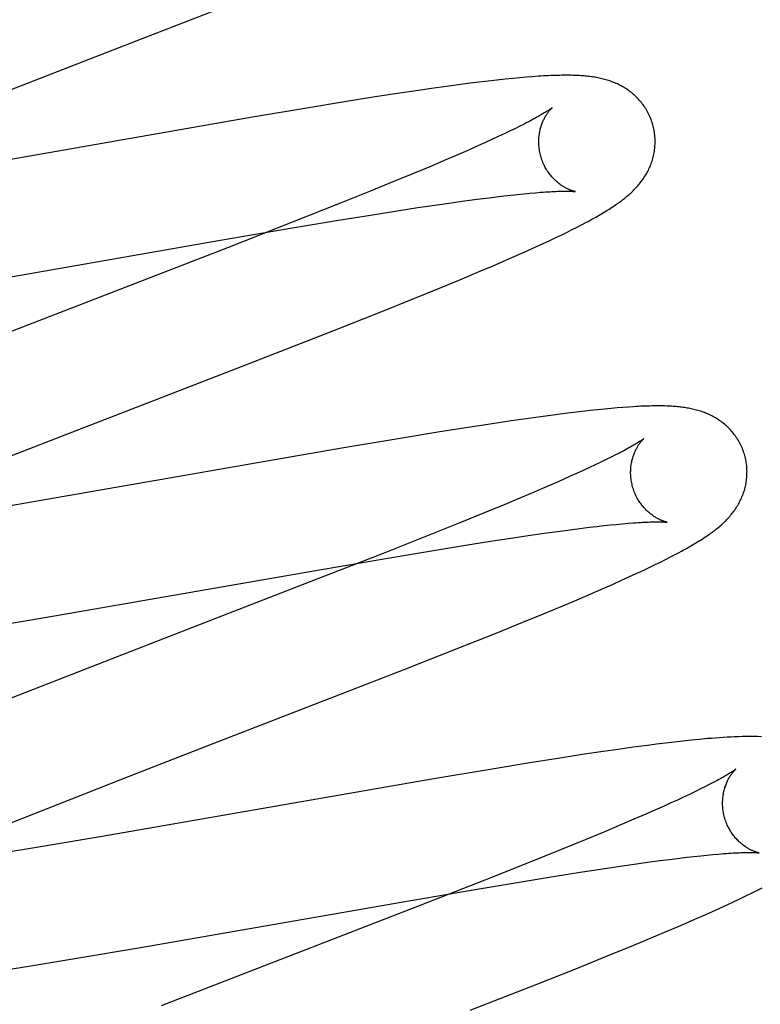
# Model space of a CAD drawing. Header units: inches. Extents: x 0 to 227, y 0 to 147.
# Tile 51 of 78: x 79.119 to 79.247, y 76.123 to 76.292. Entities that reach past the tile are written whole.
import ezdxf

# ---------------------------------------------------------------- set-up
doc = ezdxf.new("R2010")
doc.units = ezdxf.units.IN
doc.header["$LTSCALE"] = 12.505625
doc.header["$MEASUREMENT"] = 0
doc.linetypes.add('HIDDEN', pattern=[0.2, 0.1, -0.1])
doc.layers.add('DEFAULT_2', color=8, linetype='HIDDEN')

msp = doc.modelspace()

# ---------------------------------------------------------------- linework, layer by layer
at = {"layer": 'DEFAULT_2', "color": 8, "linetype": 'HIDDEN'}
for p, q in [((79.14051, 76.28913), (79.15648, 76.29535)), ((79.1137, 76.27875), (79.14051, 76.28913)), ((79.20522, 76.28236), (79.20401, 76.28224)), ((79.20635, 76.28246), (79.20522, 76.28236)), ((79.20739, 76.28254), (79.20635, 76.28246)), ((79.19261, 76.28087), (79.19006, 76.28051)), ((79.19508, 76.2812), (79.19261, 76.28087)), ((79.19668, 76.28141), (79.19508, 76.2812)), ((79.19823, 76.2816), (79.19668, 76.28141)), ((79.19977, 76.28179), (79.19823, 76.2816)), ((79.20127, 76.28196), (79.19977, 76.28179)), ((79.20269, 76.28211), (79.20127, 76.28196)), ((79.20401, 76.28224), (79.20269, 76.28211)), ((79.18, 76.279), (79.17509, 76.27822)), ((79.18378, 76.27958), (79.18, 76.279)), ((79.18742, 76.28013), (79.18378, 76.27958)), ((79.19006, 76.28051), (79.18742, 76.28013)), ((79.17509, 76.27822), (79.16895, 76.27721)), ((79.15929, 76.27558), (79.11514, 76.26789)), ((79.16895, 76.27721), (79.15929, 76.27558)), ((79.2052, 76.27402), (79.20436, 76.27361)), ((79.20598, 76.27441), (79.2052, 76.27402)), ((79.2015, 76.27224), (79.20043, 76.27175)), ((79.20251, 76.27272), (79.2015, 76.27224)), ((79.20347, 76.27317), (79.20251, 76.27272)), ((79.20436, 76.27361), (79.20347, 76.27317)), ((79.19814, 76.27071), (79.19627, 76.26988)), ((79.19931, 76.27124), (79.19814, 76.27071)), ((79.20043, 76.27175), (79.19931, 76.27124)), ((79.1943, 76.26902), (79.19221, 76.26812)), ((79.19627, 76.26988), (79.1943, 76.26902)), ((79.19002, 76.26719), (79.18695, 76.26591)), ((79.19221, 76.26812), (79.19002, 76.26719)), ((79.18695, 76.26591), (79.1837, 76.26457)), ((79.1837, 76.26457), (79.17941, 76.26282)), ((79.17941, 76.26282), (79.17397, 76.26064)), ((79.20124, 76.26192), (79.20249, 76.26207)), ((79.20249, 76.26207), (79.20369, 76.2622)), ((79.20369, 76.2622), (79.20483, 76.26232)), ((79.20483, 76.26232), (79.20591, 76.26243)), ((79.20591, 76.26243), (79.20693, 76.26253)), ((79.20693, 76.26253), (79.2079, 76.26261)), ((79.17397, 76.26064), (79.16626, 76.25759)), ((79.18768, 76.26005), (79.19103, 76.26054)), ((79.19103, 76.26054), (79.19342, 76.26089)), ((79.19342, 76.26089), (79.1957, 76.2612)), ((79.1957, 76.2612), (79.19787, 76.26149)), ((79.19787, 76.26149), (79.19993, 76.26176)), ((79.19993, 76.26176), (79.20124, 76.26192)), ((79.17371, 76.25783), (79.17955, 76.25878)), ((79.17955, 76.25878), (79.18417, 76.25951)), ((79.18417, 76.25951), (79.18768, 76.26005)), ((79.16626, 76.25759), (79.15497, 76.25317)), ((79.16548, 76.25645), (79.17371, 76.25783)), ((79.21506, 76.2567), (79.21584, 76.25711)), ((79.21584, 76.25711), (79.21658, 76.25749)), ((79.15346, 76.25438), (79.16548, 76.25645)), ((79.21144, 76.25492), (79.21243, 76.2554)), ((79.21243, 76.2554), (79.21336, 76.25585)), ((79.21336, 76.25585), (79.21424, 76.25629)), ((79.21424, 76.25629), (79.21506, 76.2567)), ((79.10897, 76.24663), (79.15346, 76.25438)), ((79.20796, 76.2533), (79.20921, 76.25388)), ((79.20921, 76.25388), (79.21037, 76.25441)), ((79.21037, 76.25441), (79.21144, 76.25492)), ((79.15497, 76.25317), (79.11514, 76.23773)), ((79.20292, 76.25106), (79.20516, 76.25204)), ((79.20516, 76.25204), (79.2066, 76.25269)), ((79.2066, 76.25269), (79.20796, 76.2533)), ((79.20062, 76.25007), (79.20292, 76.25106)), ((79.1949, 76.24766), (79.19823, 76.24905)), ((79.19823, 76.24905), (79.20062, 76.25007)), ((79.19144, 76.24623), (79.1949, 76.24766)), ((79.18692, 76.24439), (79.19144, 76.24623)), ((79.18124, 76.24211), (79.18692, 76.24439)), ((79.17326, 76.23895), (79.18124, 76.24211)), ((79.15845, 76.23317), (79.17326, 76.23895)), ((79.12947, 76.22195), (79.15845, 76.23317)), ((79.21447, 76.22487), (79.21293, 76.22468)), ((79.21593, 76.22504), (79.21447, 76.22487)), ((79.21729, 76.22519), (79.21593, 76.22504)), ((79.21857, 76.22533), (79.21729, 76.22519)), ((79.21977, 76.22545), (79.21857, 76.22533)), ((79.2209, 76.22556), (79.21977, 76.22545)), ((79.22195, 76.22565), (79.2209, 76.22556)), ((79.22294, 76.22573), (79.22195, 76.22565)), ((79.22388, 76.2258), (79.22294, 76.22573)), ((79.20372, 76.22341), (79.2001, 76.22287)), ((79.20633, 76.22379), (79.20372, 76.22341)), ((79.20886, 76.22414), (79.20633, 76.22379)), ((79.21133, 76.22447), (79.20886, 76.22414)), ((79.21293, 76.22468), (79.21133, 76.22447)), ((79.11616, 76.21676), (79.12947, 76.22195)), ((79.19147, 76.22152), (79.18432, 76.22035)), ((79.19635, 76.2223), (79.19147, 76.22152)), ((79.2001, 76.22287), (79.19635, 76.2223)), ((79.18432, 76.22035), (79.17466, 76.21872)), ((79.17466, 76.21872), (79.13055, 76.21104)), ((79.22006, 76.21677), (79.21916, 76.21633)), ((79.2209, 76.21719), (79.22006, 76.21677)), ((79.22169, 76.21758), (79.2209, 76.21719)), ((79.2161, 76.2149), (79.21497, 76.21438)), ((79.21717, 76.21539), (79.2161, 76.2149)), ((79.21819, 76.21587), (79.21717, 76.21539)), ((79.21916, 76.21633), (79.21819, 76.21587)), ((79.21191, 76.21302), (79.20992, 76.21215)), ((79.21378, 76.21385), (79.21191, 76.21302)), ((79.21497, 76.21438), (79.21378, 76.21385)), ((79.20992, 76.21215), (79.20782, 76.21125)), ((79.13055, 76.21104), (79.11771, 76.20883)), ((79.20561, 76.21032), (79.20251, 76.20902)), ((79.20782, 76.21125), (79.20561, 76.21032)), ((79.20251, 76.20902), (79.19925, 76.20768)), ((79.19925, 76.20768), (79.19494, 76.20592)), ((79.19494, 76.20592), (79.18947, 76.20373)), ((79.21169, 76.20444), (79.21386, 76.20473)), ((79.21386, 76.20473), (79.21591, 76.20499)), ((79.21591, 76.20499), (79.21722, 76.20515)), ((79.21722, 76.20515), (79.21846, 76.20529)), ((79.21846, 76.20529), (79.21965, 76.20543)), ((79.21965, 76.20543), (79.22079, 76.20555)), ((79.22079, 76.20555), (79.22186, 76.20565)), ((79.22186, 76.20565), (79.22288, 76.20575)), ((79.22288, 76.20575), (79.22383, 76.20583)), ((79.18947, 76.20373), (79.18172, 76.20066)), ((79.20018, 76.20275), (79.20369, 76.20329)), ((79.20369, 76.20329), (79.20703, 76.20378)), ((79.20703, 76.20378), (79.20942, 76.20412)), ((79.20942, 76.20412), (79.21169, 76.20444)), ((79.18973, 76.20107), (79.19557, 76.20202)), ((79.19557, 76.20202), (79.20018, 76.20275)), ((79.16946, 76.19763), (79.18149, 76.19969)), ((79.18172, 76.20066), (79.17037, 76.19623)), ((79.18149, 76.19969), (79.18973, 76.20107)), ((79.22941, 76.19918), (79.23028, 76.19962)), ((79.23028, 76.19962), (79.23111, 76.20004)), ((79.23111, 76.20004), (79.23189, 76.20045)), ((79.22524, 76.19719), (79.2264, 76.19773)), ((79.2264, 76.19773), (79.22747, 76.19824)), ((79.22747, 76.19824), (79.22847, 76.19873)), ((79.22847, 76.19873), (79.22941, 76.19918)), ((79.1249, 76.18987), (79.16946, 76.19763)), ((79.17037, 76.19623), (79.14279, 76.18555)), ((79.22259, 76.19599), (79.22397, 76.19661)), ((79.22397, 76.19661), (79.22524, 76.19719)), ((79.21743, 76.19372), (79.21968, 76.1947)), ((79.21968, 76.1947), (79.22115, 76.19534)), ((79.22115, 76.19534), (79.22259, 76.19599)), ((79.21264, 76.19168), (79.21508, 76.19271)), ((79.21508, 76.19271), (79.21743, 76.19372)), ((79.20927, 76.19028), (79.21264, 76.19168)), ((79.11325, 76.1879), (79.1249, 76.18987)), ((79.20576, 76.18884), (79.20927, 76.19028)), ((79.20118, 76.18698), (79.20576, 76.18884)), ((79.19446, 76.1843), (79.20118, 76.18698)), ((79.14279, 76.18555), (79.12485, 76.17856)), ((79.18534, 76.1807), (79.19446, 76.1843)), ((79.15255, 76.16799), (79.18534, 76.1807)), ((79.12485, 76.17856), (79.11501, 76.17468)), ((79.13693, 76.16192), (79.15255, 76.16799)), ((79.22469, 76.16736), (79.22215, 76.167)), ((79.22714, 76.16768), (79.22469, 76.16736)), ((79.22872, 76.16789), (79.22714, 76.16768)), ((79.23027, 76.16808), (79.22872, 76.16789)), ((79.23179, 76.16826), (79.23027, 76.16808)), ((79.23326, 76.16842), (79.23179, 76.16826)), ((79.2347, 76.16857), (79.23326, 76.16842)), ((79.23611, 76.16871), (79.2347, 76.16857)), ((79.21591, 76.16609), (79.21216, 76.16551)), ((79.21953, 76.16663), (79.21591, 76.16609)), ((79.22215, 76.167), (79.21953, 76.16663)), ((79.20727, 76.16473), (79.20012, 76.16356)), ((79.21216, 76.16551), (79.20727, 76.16473)), ((79.20012, 76.16356), (79.19045, 76.16193)), ((79.12605, 76.15764), (79.13693, 76.16192)), ((79.19045, 76.16193), (79.14629, 76.15424)), ((79.237, 76.16055), (79.23618, 76.16014)), ((79.23777, 76.16094), (79.237, 76.16055)), ((79.23436, 76.15926), (79.23336, 76.15879)), ((79.2353, 76.15971), (79.23436, 76.15926)), ((79.23618, 76.16014), (79.2353, 76.15971)), ((79.11765, 76.1543), (79.12605, 76.15764)), ((79.23002, 76.15726), (79.2288, 76.15672)), ((79.23119, 76.15779), (79.23002, 76.15726)), ((79.2323, 76.1583), (79.23119, 76.15779)), ((79.23336, 76.15879), (79.2323, 76.1583)), ((79.22688, 76.15587), (79.22484, 76.15499)), ((79.2288, 76.15672), (79.22688, 76.15587)), ((79.14629, 76.15424), (79.13344, 76.15203)), ((79.22269, 76.15407), (79.21967, 76.1528)), ((79.22484, 76.15499), (79.22269, 76.15407)), ((79.21967, 76.1528), (79.21647, 76.15147)), ((79.13344, 76.15203), (79.12322, 76.15032)), ((79.21647, 76.15147), (79.21224, 76.14974)), ((79.12322, 76.15032), (79.11555, 76.14907)), ((79.21224, 76.14974), (79.20685, 76.14757)), ((79.23515, 76.1486), (79.2363, 76.14873)), ((79.2363, 76.14873), (79.23738, 76.14884)), ((79.23738, 76.14884), (79.23841, 76.14893)), ((79.23841, 76.14893), (79.23938, 76.14902)), ((79.246, 76.14925), (79.24635, 76.14922)), ((79.20685, 76.14757), (79.1992, 76.14454)), ((79.22245, 76.14694), (79.22485, 76.14728)), ((79.22485, 76.14728), (79.22714, 76.1476)), ((79.22714, 76.1476), (79.22932, 76.14789)), ((79.22932, 76.14789), (79.23138, 76.14816)), ((79.23138, 76.14816), (79.23269, 76.14832)), ((79.23269, 76.14832), (79.23395, 76.14847)), ((79.23395, 76.14847), (79.23515, 76.1486)), ((79.21096, 76.14517), (79.21558, 76.1459)), ((79.21558, 76.1459), (79.2191, 76.14644)), ((79.2191, 76.14644), (79.22245, 76.14694)), ((79.1992, 76.14454), (79.18795, 76.14013)), ((79.19687, 76.14283), (79.20511, 76.14421)), ((79.20511, 76.14421), (79.21096, 76.14517)), ((79.18485, 76.14077), (79.19687, 76.14283)), ((79.2442, 76.1419), (79.24515, 76.14237)), ((79.24515, 76.14237), (79.24604, 76.14281)), ((79.24604, 76.14281), (79.24688, 76.14324)), ((79.14038, 76.13302), (79.18485, 76.14077)), ((79.23957, 76.13973), (79.24086, 76.14032)), ((79.24086, 76.14032), (79.24206, 76.14088)), ((79.24206, 76.14088), (79.24317, 76.14141)), ((79.24317, 76.14141), (79.2442, 76.1419)), ((79.18795, 76.14013), (79.14357, 76.12292)), ((79.23676, 76.13847), (79.2382, 76.13911)), ((79.2382, 76.13911), (79.23957, 76.13973)), ((79.23298, 76.13682), (79.23527, 76.13781)), ((79.23527, 76.13781), (79.23676, 76.13847)), ((79.2282, 76.13479), (79.23063, 76.13582)), ((79.23063, 76.13582), (79.23298, 76.13682)), ((79.22482, 76.13339), (79.2282, 76.13479)), ((79.12877, 76.13106), (79.14038, 76.13302)), ((79.2204, 76.13158), (79.22482, 76.13339)), ((79.12085, 76.12977), (79.12877, 76.13106)), ((79.21484, 76.12933), (79.2204, 76.13158)), ((79.11426, 76.12872), (79.12085, 76.12977)), ((79.20802, 76.12662), (79.21484, 76.12933)), ((79.19669, 76.12218), (79.20802, 76.12662))]:
    msp.add_line(p, q, dxfattribs=at)
for points in [[(79.22809, 76.27426), (79.22802, 76.27447), (79.22795, 76.27472), (79.22786, 76.27497), (79.22777, 76.27521), (79.22768, 76.27545), (79.22758, 76.27569), (79.22747, 76.27593), (79.22736, 76.27616), (79.22724, 76.27639), (79.22711, 76.27661), (79.22699, 76.27684), (79.22685, 76.27706), (79.22671, 76.27727), (79.22657, 76.27748), (79.22642, 76.27769), (79.22627, 76.27789), (79.22612, 76.27809), (79.22596, 76.27828), (79.2258, 76.27847), (79.22563, 76.27866), (79.22546, 76.27884), (79.22529, 76.27901), (79.22511, 76.27918), (79.22493, 76.27934), (79.22475, 76.2795), (79.22457, 76.27966), (79.22439, 76.27981), (79.2242, 76.27996), (79.22401, 76.2801), (79.22382, 76.28024), (79.22362, 76.28037), (79.22342, 76.2805), (79.22322, 76.28063), (79.22302, 76.28075), (79.22281, 76.28086), (79.22261, 76.28098), (79.2224, 76.28109), (79.22219, 76.28119), (79.22198, 76.28129), (79.22177, 76.28138), (79.22156, 76.28147), (79.22134, 76.28156), (79.22112, 76.28165), (79.22091, 76.28173), (79.22069, 76.2818), (79.22046, 76.28188), (79.22024, 76.28195), (79.22001, 76.28201), (79.21979, 76.28208), (79.21956, 76.28214), (79.21934, 76.28219), (79.21911, 76.28225), (79.21888, 76.28229), (79.21865, 76.28234), (79.21842, 76.28239), (79.21819, 76.28243), (79.21796, 76.28246), (79.21772, 76.2825), (79.21749, 76.28253), (79.21725, 76.28256), (79.21701, 76.28259), (79.21676, 76.28262), (79.21652, 76.28264), (79.21627, 76.28267), (79.21601, 76.28269), (79.21575, 76.2827), (79.21549, 76.28272), (79.21521, 76.28274), (79.21494, 76.28275), (79.21465, 76.28276), (79.21436, 76.28277), (79.21406, 76.28278), (79.21375, 76.28278), (79.21343, 76.28278), (79.21311, 76.28278), (79.21277, 76.28278), (79.21243, 76.28278), (79.21208, 76.28277), (79.21171, 76.28276), (79.21134, 76.28275), (79.21095, 76.28274), (79.21056, 76.28273), (79.21015, 76.28271), (79.20972, 76.28269), (79.20929, 76.28266), (79.20884, 76.28264), (79.20837, 76.28261), (79.20739, 76.28254)], [(79.21077, 76.2772), (79.21076, 76.27719), (79.21075, 76.27718), (79.21073, 76.27716), (79.2107, 76.27714), (79.21066, 76.27711), (79.21062, 76.27708), (79.21056, 76.27704), (79.2105, 76.277), (79.21042, 76.27694), (79.21034, 76.27689), (79.21024, 76.27682), (79.21014, 76.27675), (79.21002, 76.27667), (79.20989, 76.27659), (79.20975, 76.2765), (79.2096, 76.27641), (79.20943, 76.27631), (79.20926, 76.2762), (79.20907, 76.27609), (79.20886, 76.27597), (79.20865, 76.27585), (79.20842, 76.27572), (79.20817, 76.27558), (79.20791, 76.27544), (79.20764, 76.27529), (79.20734, 76.27513), (79.20703, 76.27496), (79.20669, 76.27478), (79.20634, 76.2746), (79.20598, 76.27441)], [(79.20882, 76.2689), (79.20876, 76.2691), (79.20871, 76.26933), (79.20866, 76.26957), (79.20861, 76.2698), (79.20858, 76.27003), (79.20855, 76.27027), (79.20852, 76.2705), (79.2085, 76.27073), (79.20849, 76.27097), (79.20848, 76.27119), (79.20848, 76.27142), (79.20849, 76.27165), (79.2085, 76.27187), (79.20851, 76.27209), (79.20853, 76.2723), (79.20856, 76.27252), (79.20859, 76.27273), (79.20862, 76.27293), (79.20866, 76.27313), (79.2087, 76.27333), (79.20874, 76.27352), (79.20879, 76.2737), (79.20884, 76.27388), (79.2089, 76.27406), (79.20895, 76.27423), (79.20901, 76.27439), (79.20907, 76.27455), (79.20913, 76.2747), (79.20919, 76.27485), (79.20926, 76.275), (79.20932, 76.27514), (79.20939, 76.27527), (79.20945, 76.2754), (79.20952, 76.27553), (79.20958, 76.27565), (79.20965, 76.27576), (79.20972, 76.27587), (79.20978, 76.27598), (79.20985, 76.27608), (79.20991, 76.27618), (79.20998, 76.27627), (79.21004, 76.27636), (79.2101, 76.27645), (79.21016, 76.27653), (79.21022, 76.2766), (79.21028, 76.27667), (79.21033, 76.27674), (79.21039, 76.2768), (79.21044, 76.27686), (79.21049, 76.27692), (79.21053, 76.27697), (79.21058, 76.27701), (79.21062, 76.27705), (79.21065, 76.27709), (79.21068, 76.27712), (79.21071, 76.27714), (79.21073, 76.27716), (79.21075, 76.27718), (79.21076, 76.27719), (79.21077, 76.2772)], [(79.21658, 76.25749), (79.21694, 76.25768), (79.21729, 76.25787), (79.21762, 76.25806), (79.21795, 76.25824), (79.21827, 76.25841), (79.21857, 76.25859), (79.21887, 76.25876), (79.21916, 76.25893), (79.21945, 76.2591), (79.21972, 76.25926), (79.21999, 76.25943), (79.22025, 76.25959), (79.2205, 76.25974), (79.22075, 76.2599), (79.22099, 76.26005), (79.22122, 76.26021), (79.22144, 76.26036), (79.22166, 76.26051), (79.22188, 76.26066), (79.22209, 76.2608), (79.22229, 76.26095), (79.2225, 76.2611), (79.22269, 76.26124), (79.22289, 76.26139), (79.22308, 76.26154), (79.22326, 76.26169), (79.22345, 76.26184), (79.22363, 76.26199), (79.22381, 76.26214), (79.22399, 76.2623), (79.22416, 76.26245), (79.22434, 76.26261), (79.22451, 76.26277), (79.22468, 76.26293), (79.22484, 76.2631), (79.22501, 76.26327), (79.22517, 76.26344), (79.22533, 76.26361), (79.22548, 76.26379), (79.22563, 76.26396), (79.22578, 76.26414), (79.22593, 76.26433), (79.22607, 76.26451), (79.22621, 76.2647), (79.22635, 76.26488), (79.22648, 76.26508), (79.22661, 76.26527), (79.22673, 76.26547), (79.22685, 76.26567), (79.22697, 76.26587), (79.22709, 76.26608), (79.2272, 76.26628), (79.22731, 76.2665), (79.22741, 76.26671), (79.22751, 76.26693), (79.22761, 76.26714), (79.2277, 76.26736), (79.22778, 76.26759), (79.22786, 76.26781), (79.22794, 76.26804), (79.22801, 76.26827), (79.22808, 76.2685), (79.22814, 76.26874), (79.2282, 76.26898), (79.22825, 76.26922), (79.2283, 76.26946), (79.22834, 76.26971), (79.22838, 76.26996), (79.22841, 76.27021), (79.22843, 76.27046), (79.22845, 76.27071), (79.22847, 76.27097), (79.22847, 76.27122), (79.22847, 76.27148), (79.22847, 76.27174), (79.22846, 76.272), (79.22844, 76.27225), (79.22842, 76.27251), (79.22839, 76.27277), (79.22835, 76.27303), (79.22831, 76.27328), (79.22826, 76.27354), (79.2282, 76.27379), (79.22814, 76.27405), (79.22809, 76.27426)], [(79.21476, 76.2628), (79.21477, 76.2628), (79.21476, 76.2628), (79.21475, 76.26281), (79.21473, 76.26281), (79.2147, 76.26282), (79.21466, 76.26282), (79.21462, 76.26283), (79.21457, 76.26285), (79.21451, 76.26286), (79.21445, 76.26288), (79.21439, 76.2629), (79.21432, 76.26292), (79.21424, 76.26294), (79.21416, 76.26297), (79.21408, 76.263), (79.21399, 76.26303), (79.2139, 76.26306), (79.21381, 76.2631), (79.21371, 76.26314), (79.21362, 76.26318), (79.21351, 76.26323), (79.21341, 76.26328), (79.2133, 76.26333), (79.21319, 76.26339), (79.21307, 76.26345), (79.21296, 76.26352), (79.21284, 76.26359), (79.21272, 76.26366), (79.21259, 76.26374), (79.21247, 76.26382), (79.21234, 76.2639), (79.21221, 76.26399), (79.21208, 76.26409), (79.21195, 76.26419), (79.21182, 76.2643), (79.21168, 76.26441), (79.21155, 76.26452), (79.21141, 76.26465), (79.21128, 76.26477), (79.21114, 76.26491), (79.211, 76.26505), (79.21087, 76.26519), (79.21073, 76.26535), (79.21059, 76.2655), (79.21046, 76.26567), (79.21033, 76.26584), (79.2102, 76.26601), (79.21008, 76.26619), (79.20995, 76.26638), (79.20983, 76.26657), (79.20972, 76.26676), (79.2096, 76.26696), (79.2095, 76.26717), (79.20939, 76.26737), (79.20929, 76.26759), (79.2092, 76.2678), (79.20911, 76.26802), (79.20903, 76.26825), (79.20895, 76.26847), (79.20887, 76.2687), (79.20882, 76.2689)], [(79.2079, 76.26261), (79.2088, 76.26268), (79.20923, 76.26271), (79.20963, 76.26274), (79.21002, 76.26276), (79.21039, 76.26279), (79.21074, 76.26281), (79.21107, 76.26282), (79.21138, 76.26284), (79.21168, 76.26285), (79.21196, 76.26286), (79.21223, 76.26286), (79.21248, 76.26287), (79.21272, 76.26287), (79.21294, 76.26287), (79.21315, 76.26287), (79.21334, 76.26287), (79.21352, 76.26287), (79.21369, 76.26287), (79.21385, 76.26286), (79.21399, 76.26286), (79.21412, 76.26285), (79.21423, 76.26285), (79.21433, 76.26284), (79.21443, 76.26284), (79.2145, 76.26283), (79.21457, 76.26282), (79.21463, 76.26282), (79.21468, 76.26281), (79.21471, 76.26281), (79.21474, 76.26281), (79.21476, 76.2628), (79.21476, 76.2628)], [(79.24388, 76.21747), (79.24382, 76.21768), (79.24374, 76.21793), (79.24365, 76.21817), (79.24356, 76.21842), (79.24347, 76.21866), (79.24337, 76.2189), (79.24326, 76.21913), (79.24315, 76.21936), (79.24303, 76.21959), (79.24291, 76.21982), (79.24278, 76.22004), (79.24265, 76.22026), (79.24251, 76.22048), (79.24237, 76.22069), (79.24222, 76.22089), (79.24207, 76.22109), (79.24191, 76.22129), (79.24175, 76.22149), (79.24159, 76.22167), (79.24143, 76.22186), (79.24126, 76.22204), (79.24108, 76.22221), (79.24091, 76.22238), (79.24073, 76.22255), (79.24055, 76.22271), (79.24037, 76.22286), (79.24018, 76.22301), (79.24, 76.22316), (79.23981, 76.2233), (79.23962, 76.22344), (79.23942, 76.22357), (79.23922, 76.2237), (79.23902, 76.22383), (79.23882, 76.22395), (79.23861, 76.22407), (79.23841, 76.22418), (79.2382, 76.22429), (79.23799, 76.22439), (79.23778, 76.22449), (79.23757, 76.22459), (79.23736, 76.22468), (79.23715, 76.22477), (79.23693, 76.22485), (79.23671, 76.22493), (79.23649, 76.22501), (79.23627, 76.22508), (79.23605, 76.22515), (79.23582, 76.22522), (79.2356, 76.22528), (79.23537, 76.22534), (79.23514, 76.2254), (79.23492, 76.22545), (79.23469, 76.2255), (79.23446, 76.22555), (79.23423, 76.22559), (79.234, 76.22563), (79.23377, 76.22567), (79.23353, 76.22571), (79.2333, 76.22574), (79.23306, 76.22577), (79.23282, 76.2258), (79.23258, 76.22583), (79.23233, 76.22585), (79.23208, 76.22587), (79.23183, 76.22589), (79.23157, 76.22591), (79.2313, 76.22593), (79.23103, 76.22594), (79.23075, 76.22596), (79.23046, 76.22597), (79.23017, 76.22598), (79.22987, 76.22598), (79.22956, 76.22599), (79.22924, 76.22599), (79.22892, 76.22599), (79.22858, 76.22599), (79.22824, 76.22599), (79.2279, 76.22598), (79.22754, 76.22597), (79.22717, 76.22596), (79.22679, 76.22595), (79.22641, 76.22594), (79.22601, 76.22592), (79.22561, 76.2259), (79.22519, 76.22588), (79.22476, 76.22585), (79.22388, 76.2258)], [(79.22656, 76.22041), (79.22655, 76.2204), (79.22654, 76.22039), (79.22651, 76.22037), (79.22648, 76.22035), (79.22644, 76.22032), (79.2264, 76.22028), (79.22634, 76.22024), (79.22627, 76.22019), (79.22619, 76.22013), (79.2261, 76.22007), (79.226, 76.22), (79.22588, 76.21993), (79.22576, 76.21985), (79.22561, 76.21976), (79.22546, 76.21966), (79.22529, 76.21956), (79.2251, 76.21944), (79.2249, 76.21933), (79.22469, 76.2192), (79.22446, 76.21907), (79.22421, 76.21893), (79.22395, 76.21878), (79.22367, 76.21863), (79.22338, 76.21847), (79.22307, 76.2183), (79.22275, 76.21813), (79.22241, 76.21796), (79.22206, 76.21777), (79.22169, 76.21758)], [(79.22461, 76.21211), (79.22455, 76.21231), (79.2245, 76.21254), (79.22445, 76.21278), (79.22441, 76.21301), (79.22437, 76.21325), (79.22434, 76.21348), (79.22431, 76.21371), (79.22429, 76.21395), (79.22428, 76.21418), (79.22427, 76.21441), (79.22427, 76.21464), (79.22428, 76.21486), (79.22429, 76.21508), (79.2243, 76.2153), (79.22432, 76.21552), (79.22435, 76.21573), (79.22438, 76.21594), (79.22441, 76.21615), (79.22445, 76.21635), (79.22449, 76.21654), (79.22454, 76.21674), (79.22459, 76.21692), (79.22464, 76.2171), (79.22469, 76.21728), (79.22475, 76.21745), (79.2248, 76.21761), (79.22486, 76.21777), (79.22493, 76.21793), (79.22499, 76.21807), (79.22505, 76.21822), (79.22512, 76.21836), (79.22518, 76.21849), (79.22525, 76.21862), (79.22531, 76.21874), (79.22538, 76.21886), (79.22545, 76.21898), (79.22551, 76.21909), (79.22558, 76.2192), (79.22564, 76.2193), (79.22571, 76.2194), (79.22577, 76.21949), (79.22583, 76.21958), (79.2259, 76.21966), (79.22596, 76.21974), (79.22602, 76.21982), (79.22607, 76.21989), (79.22613, 76.21996), (79.22618, 76.22002), (79.22624, 76.22008), (79.22628, 76.22013), (79.22633, 76.22018), (79.22637, 76.22023), (79.22641, 76.22027), (79.22645, 76.2203), (79.22648, 76.22033), (79.2265, 76.22036), (79.22652, 76.22038), (79.22654, 76.22039), (79.22655, 76.2204), (79.22656, 76.2204)], [(79.23189, 76.20045), (79.23226, 76.20064), (79.23262, 76.20084), (79.23298, 76.20103), (79.23332, 76.20122), (79.23366, 76.2014), (79.23398, 76.20158), (79.2343, 76.20176), (79.23461, 76.20194), (79.23491, 76.20211), (79.2352, 76.20228), (79.23548, 76.20245), (79.23576, 76.20262), (79.23603, 76.20279), (79.23628, 76.20295), (79.23654, 76.20311), (79.23678, 76.20327), (79.23702, 76.20342), (79.23725, 76.20358), (79.23748, 76.20373), (79.23769, 76.20388), (79.23791, 76.20403), (79.23811, 76.20418), (79.23832, 76.20433), (79.23851, 76.20448), (79.23871, 76.20462), (79.2389, 76.20477), (79.23908, 76.20492), (79.23927, 76.20507), (79.23945, 76.20522), (79.23963, 76.20537), (79.23981, 76.20553), (79.23998, 76.20569), (79.24015, 76.20584), (79.24032, 76.206), (79.24049, 76.20617), (79.24066, 76.20633), (79.24082, 76.2065), (79.24098, 76.20667), (79.24114, 76.20684), (79.24129, 76.20702), (79.24144, 76.2072), (79.24159, 76.20738), (79.24174, 76.20756), (79.24188, 76.20774), (79.24202, 76.20793), (79.24215, 76.20811), (79.24228, 76.2083), (79.24241, 76.2085), (79.24254, 76.20869), (79.24266, 76.20889), (79.24278, 76.2091), (79.24289, 76.2093), (79.243, 76.20951), (79.24311, 76.20972), (79.24321, 76.20994), (79.24331, 76.21015), (79.2434, 76.21037), (79.24349, 76.21059), (79.24358, 76.21081), (79.24366, 76.21104), (79.24373, 76.21126), (79.24381, 76.21149), (79.24387, 76.21173), (79.24393, 76.21196), (79.24399, 76.2122), (79.24404, 76.21244), (79.24409, 76.21268), (79.24413, 76.21293), (79.24417, 76.21318), (79.2442, 76.21343), (79.24422, 76.21368), (79.24424, 76.21393), (79.24426, 76.21419), (79.24426, 76.21444), (79.24427, 76.2147), (79.24426, 76.21495), (79.24425, 76.21521), (79.24423, 76.21547), (79.24421, 76.21573), (79.24418, 76.21598), (79.24414, 76.21624), (79.2441, 76.2165), (79.24405, 76.21675), (79.24399, 76.217), (79.24393, 76.21726), (79.24388, 76.21747)], [(79.23056, 76.20601), (79.23056, 76.20601), (79.23055, 76.20601), (79.23054, 76.20601), (79.23052, 76.20602), (79.23049, 76.20602), (79.23045, 76.20603), (79.23041, 76.20604), (79.23036, 76.20605), (79.23031, 76.20607), (79.23025, 76.20608), (79.23018, 76.2061), (79.23011, 76.20612), (79.23004, 76.20615), (79.22996, 76.20617), (79.22988, 76.2062), (79.22979, 76.20623), (79.2297, 76.20627), (79.22961, 76.20631), (79.22951, 76.20635), (79.22941, 76.20639), (79.22931, 76.20644), (79.2292, 76.20649), (79.2291, 76.20654), (79.22899, 76.2066), (79.22887, 76.20666), (79.22876, 76.20672), (79.22864, 76.20679), (79.22852, 76.20686), (79.22839, 76.20694), (79.22827, 76.20702), (79.22814, 76.20711), (79.22801, 76.2072), (79.22788, 76.20729), (79.22775, 76.20739), (79.22761, 76.2075), (79.22748, 76.20761), (79.22735, 76.20773), (79.22721, 76.20785), (79.22707, 76.20798), (79.22694, 76.20811), (79.2268, 76.20825), (79.22666, 76.2084), (79.22653, 76.20855), (79.22639, 76.20871), (79.22626, 76.20887), (79.22613, 76.20904), (79.226, 76.20921), (79.22587, 76.20939), (79.22575, 76.20958), (79.22563, 76.20977), (79.22551, 76.20997), (79.2254, 76.21017), (79.22529, 76.21037), (79.22518, 76.21058), (79.22508, 76.21079), (79.22499, 76.21101), (79.2249, 76.21123), (79.22482, 76.21145), (79.22474, 76.21168), (79.22467, 76.21191), (79.22461, 76.21211)], [(79.22383, 76.20583), (79.22472, 76.2059), (79.22515, 76.20593), (79.22555, 76.20596), (79.22594, 76.20598), (79.22631, 76.206), (79.22667, 76.20602), (79.22701, 76.20604), (79.22733, 76.20605), (79.22764, 76.20606), (79.22793, 76.20607), (79.2282, 76.20608), (79.22846, 76.20608), (79.22871, 76.20608), (79.22893, 76.20608), (79.22913, 76.20608), (79.22932, 76.20608), (79.22949, 76.20608), (79.22965, 76.20607), (79.22979, 76.20607), (79.22992, 76.20606), (79.23003, 76.20606), (79.23013, 76.20605), (79.23022, 76.20604), (79.2303, 76.20604), (79.23037, 76.20603), (79.23042, 76.20603), (79.23047, 76.20602), (79.23051, 76.20602), (79.23053, 76.20601), (79.23055, 76.20601), (79.23056, 76.20601)], [(79.24675, 76.16916), (79.24609, 76.16918), (79.24542, 76.1692), (79.24476, 76.1692), (79.24411, 76.1692), (79.24345, 76.16919), (79.2428, 76.16917), (79.24214, 76.16914), (79.24149, 76.16911), (79.24083, 76.16908), (79.24017, 76.16904), (79.2395, 76.16899), (79.23884, 76.16894), (79.23816, 76.16889), (79.23748, 76.16884), (79.23611, 76.16871)], [(79.24235, 76.16361), (79.24234, 76.16361), (79.24232, 76.16359), (79.2423, 76.16358), (79.24227, 76.16355), (79.24223, 76.16352), (79.24218, 76.16348), (79.24212, 76.16344), (79.24205, 76.16339), (79.24196, 76.16333), (79.24187, 76.16327), (79.24177, 76.1632), (79.24165, 76.16312), (79.24152, 76.16304), (79.24137, 76.16295), (79.24122, 76.16285), (79.24104, 76.16274), (79.24085, 76.16263), (79.24065, 76.16251), (79.24043, 76.16238), (79.2402, 76.16224), (79.23995, 76.1621), (79.23968, 76.16196), (79.2394, 76.1618), (79.23911, 76.16164), (79.23879, 76.16147), (79.23847, 76.1613), (79.23812, 76.16112), (79.23777, 76.16094)], [(79.2404, 76.15532), (79.24035, 76.15552), (79.24029, 76.15575), (79.24024, 76.15599), (79.2402, 76.15622), (79.24016, 76.15646), (79.24013, 76.15669), (79.2401, 76.15693), (79.24008, 76.15716), (79.24007, 76.15739), (79.24006, 76.15762), (79.24006, 76.15785), (79.24007, 76.15807), (79.24008, 76.1583), (79.24009, 76.15852), (79.24011, 76.15873), (79.24014, 76.15895), (79.24017, 76.15916), (79.2402, 76.15936), (79.24024, 76.15956), (79.24028, 76.15976), (79.24033, 76.15995), (79.24038, 76.16014), (79.24043, 76.16032), (79.24048, 76.16049), (79.24054, 76.16066), (79.2406, 76.16082), (79.24066, 76.16098), (79.24072, 76.16114), (79.24078, 76.16129), (79.24085, 76.16143), (79.24091, 76.16157), (79.24098, 76.16171), (79.24104, 76.16184), (79.24111, 76.16196), (79.24117, 76.16208), (79.24124, 76.1622), (79.24131, 76.16231), (79.24137, 76.16241), (79.24144, 76.16251), (79.2415, 76.16261), (79.24157, 76.1627), (79.24163, 76.16279), (79.24169, 76.16288), (79.24175, 76.16296), (79.24181, 76.16303), (79.24187, 76.1631), (79.24193, 76.16317), (79.24198, 76.16323), (79.24203, 76.16329), (79.24208, 76.16335), (79.24212, 76.16339), (79.24217, 76.16344), (79.2422, 76.16348), (79.24224, 76.16351), (79.24227, 76.16354), (79.2423, 76.16357), (79.24232, 76.16359), (79.24233, 76.1636), (79.24234, 76.16361), (79.24235, 76.16361)], [(79.24635, 76.14922), (79.24634, 76.14922), (79.24633, 76.14922), (79.2463, 76.14923), (79.24627, 76.14923), (79.24624, 76.14924), (79.2462, 76.14925), (79.24615, 76.14926), (79.24609, 76.14928), (79.24603, 76.14929), (79.24597, 76.14931), (79.2459, 76.14933), (79.24583, 76.14936), (79.24575, 76.14938), (79.24566, 76.14941), (79.24558, 76.14945), (79.24549, 76.14948), (79.24539, 76.14952), (79.2453, 76.14956), (79.2452, 76.1496), (79.2451, 76.14965), (79.24499, 76.1497), (79.24488, 76.14975), (79.24477, 76.14981), (79.24466, 76.14987), (79.24454, 76.14993), (79.24442, 76.15), (79.2443, 76.15007), (79.24418, 76.15015), (79.24405, 76.15023), (79.24393, 76.15032), (79.2438, 76.15041), (79.24367, 76.15051), (79.24353, 76.15061), (79.2434, 76.15071), (79.24327, 76.15082), (79.24313, 76.15094), (79.243, 76.15106), (79.24286, 76.15119), (79.24272, 76.15132), (79.24259, 76.15146), (79.24245, 76.15161), (79.24231, 76.15176), (79.24218, 76.15192), (79.24205, 76.15208), (79.24191, 76.15225), (79.24178, 76.15243), (79.24166, 76.15261), (79.24154, 76.15279), (79.24142, 76.15298), (79.2413, 76.15318), (79.24119, 76.15338), (79.24108, 76.15358), (79.24097, 76.15379), (79.24087, 76.154), (79.24078, 76.15422), (79.24069, 76.15444), (79.24061, 76.15466), (79.24053, 76.15489), (79.24046, 76.15512), (79.2404, 76.15532)], [(79.23938, 76.14902), (79.24029, 76.14909), (79.24071, 76.14912), (79.24113, 76.14915), (79.24152, 76.14918), (79.24191, 76.1492), (79.24227, 76.14922), (79.24262, 76.14924), (79.24295, 76.14925), (79.24326, 76.14926), (79.24356, 76.14927), (79.24385, 76.14928), (79.24411, 76.14929), (79.24436, 76.14929), (79.24459, 76.14929), (79.24481, 76.14929), (79.24501, 76.14929), (79.2452, 76.14929), (79.24537, 76.14928), (79.24552, 76.14928), (79.24566, 76.14927), (79.24579, 76.14927), (79.2459, 76.14926), (79.246, 76.14925)]]:
    msp.add_lwpolyline(points, dxfattribs=at)

doc.saveas('drawing.dxf')
